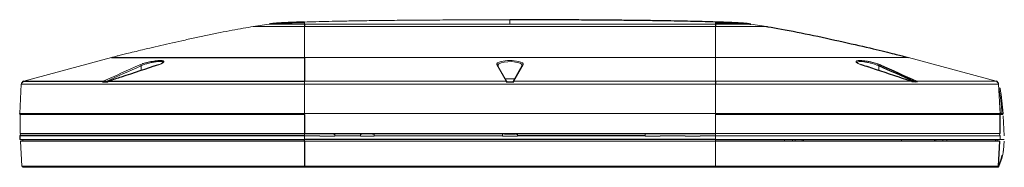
# Model space of a CAD drawing. Header units: millimetres. Extents: x 6 to 425, y 6 to 273.
# Tile 61 of 103: x 147.34 to 176.08, y 178.41 to 182.72. Entities that reach past the tile are written whole.
import ezdxf

# ---------------------------------------------------------------- set-up
doc = ezdxf.new("R2010")
doc.units = ezdxf.units.MM

msp = doc.modelspace()

# ---------------------------------------------------------------- linework, layer by layer
at = {"color": 144, "linetype": 'Continuous', "lineweight": 18}
for p, q in [((154.62, 182.594), (154.159, 182.523)), ((155.265, 182.626), (155.239, 182.625)), ((161.651, 182.594), (155.651, 182.594)), ((167.651, 182.523), (155.651, 182.523)), ((161.651, 182.594), (167.651, 182.594)), ((168.062, 182.625), (168.036, 182.626)), ((168.681, 182.594), (169.142, 182.523)), ((150.021, 181.62), (147.459, 180.927)), ((150.882, 181.376), (150.887, 181.243)), ((151.211, 181.507), (151.544, 181.507)), ((155.651, 181.62), (167.651, 181.62)), ((161.538, 180.927), (161.268, 181.409)), ((161.301, 181.378), (161.557, 180.922)), ((161.301, 181.378), (161.302, 181.347)), ((162.005, 181.393), (161.736, 180.913)), ((162.034, 181.409), (161.763, 180.927)), ((167.651, 181.62), (167.651, 180.927)), ((167.651, 181.62), (173.28, 181.62)), ((172.42, 181.376), (172.414, 181.241)), ((173.28, 181.62), (175.842, 180.927)), ((147.385, 180.836), (147.341, 179.985)), ((155.651, 180.836), (147.385, 180.836)), ((155.651, 180.927), (155.651, 180.836)), ((155.651, 180.927), (161.538, 180.927)), ((155.651, 180.836), (155.651, 179.985)), ((167.651, 180.836), (155.651, 180.836)), ((161.515, 180.996), (161.782, 180.996)), ((161.763, 180.926), (161.742, 180.918)), ((161.742, 180.918), (161.745, 180.922)), ((161.763, 180.927), (167.651, 180.927)), ((167.651, 180.927), (173.363, 180.927)), ((167.651, 180.836), (167.651, 179.985)), ((175.916, 180.836), (167.651, 180.836)), ((173.389, 180.91), (173.543, 180.91)), ((173.522, 180.927), (175.842, 180.927)), ((175.916, 180.836), (175.961, 179.985)), ((147.356, 179.956), (155.651, 179.956)), ((147.356, 179.952), (147.356, 179.396)), ((155.651, 179.985), (167.651, 179.985)), ((155.651, 179.952), (155.651, 179.985)), ((167.651, 179.985), (175.961, 179.985)), ((167.651, 179.956), (175.946, 179.956)), ((175.946, 179.952), (167.651, 179.952)), ((167.651, 179.952), (167.651, 179.396)), ((175.961, 179.985), (175.946, 179.952)), ((176.014, 179.952), (175.946, 179.952)), ((175.961, 179.985), (176.014, 179.985)), ((176.014, 179.985), (176.014, 179.952)), ((176.047, 179.986), (176.032, 179.952)), ((176.051, 179.912), (176.081, 179.331)), ((147.339, 179.331), (147.374, 179.396)), ((155.651, 179.331), (155.651, 179.396)), ((156.519, 179.396), (156.518, 179.362)), ((156.536, 179.396), (156.535, 179.331)), ((157.284, 179.331), (157.283, 179.396)), ((157.292, 179.394), (157.292, 179.396)), ((157.326, 179.393), (157.326, 179.379)), ((157.642, 179.379), (157.642, 179.393)), ((157.676, 179.396), (157.676, 179.394)), ((157.686, 179.396), (157.684, 179.331)), ((161.433, 179.331), (161.432, 179.396)), ((161.492, 179.393), (161.492, 179.379)), ((161.809, 179.393), (161.492, 179.393)), ((161.809, 179.379), (161.492, 179.379)), ((161.809, 179.379), (161.809, 179.393)), ((161.852, 179.396), (161.852, 179.362)), ((161.869, 179.396), (161.868, 179.331)), ((165.6, 179.331), (165.599, 179.396)), ((165.626, 179.394), (165.626, 179.396)), ((167.651, 179.331), (167.651, 179.396)), ((167.651, 179.396), (175.946, 179.396)), ((175.963, 179.331), (175.927, 179.396)), ((175.946, 179.387), (175.946, 179.396)), ((155.651, 179.229), (147.344, 179.229)), ((147.36, 179.179), (147.398, 178.444)), ((147.426, 179.179), (147.431, 179.229)), ((155.651, 179.331), (155.651, 179.229)), ((156.1, 179.331), (155.651, 179.331)), ((167.651, 179.179), (155.651, 179.179)), ((156.1, 179.331), (156.1, 179.318)), ((156.1, 179.318), (156.535, 179.318)), ((156.535, 179.318), (156.535, 179.331)), ((157.284, 179.331), (156.535, 179.331)), ((157.284, 179.331), (157.284, 179.318)), ((157.684, 179.318), (157.284, 179.318)), ((157.684, 179.318), (157.684, 179.331)), ((161.433, 179.331), (157.684, 179.331)), ((161.433, 179.331), (161.433, 179.318)), ((161.433, 179.318), (161.868, 179.318)), ((161.868, 179.318), (161.868, 179.331)), ((165.6, 179.331), (165.6, 179.318)), ((165.6, 179.318), (166.035, 179.318)), ((166.035, 179.318), (166.035, 179.331)), ((166.766, 179.331), (166.035, 179.331)), ((166.766, 179.331), (166.767, 179.318)), ((166.767, 179.318), (167.201, 179.318)), ((167.201, 179.318), (167.202, 179.331)), ((167.651, 179.331), (167.202, 179.331)), ((167.651, 179.331), (167.651, 179.229)), ((175.963, 179.331), (167.651, 179.331)), ((175.957, 179.229), (167.651, 179.229)), ((167.651, 179.179), (167.651, 179.229)), ((167.651, 179.179), (167.651, 178.444)), ((169.668, 179.181), (169.791, 179.181)), ((169.875, 179.182), (169.87, 179.189)), ((170.175, 179.19), (170.213, 179.19)), ((173.08, 179.229), (173.082, 179.188)), ((174.043, 179.229), (174.043, 179.179)), ((174.043, 179.19), (174.084, 179.19)), ((174.292, 179.179), (174.291, 179.229)), ((174.403, 179.179), (174.403, 179.229)), ((174.403, 179.179), (174.403, 179.229)), ((175.828, 179.229), (175.825, 179.179)), ((175.875, 179.179), (175.871, 179.229)), ((175.963, 179.331), (175.957, 179.229)), ((175.957, 179.229), (176.048, 179.229)), ((176.075, 179.179), (176.056, 178.912)), ((155.651, 178.412), (147.431, 178.412)), ((155.651, 178.444), (155.651, 178.412)), ((167.651, 178.412), (155.651, 178.412)), ((167.651, 178.444), (175.903, 178.444)), ((175.87, 178.412), (167.651, 178.412)), ((175.887, 178.412), (175.87, 178.412))]:
    msp.add_line(p, q, dxfattribs=at)
at = {"color": 7, "linetype": 'Continuous', "lineweight": 25}
for p, q in [((155.651, 182.594), (155.651, 182.523)), ((167.651, 182.594), (167.651, 182.523)), ((150.021, 181.62), (155.651, 181.62)), ((155.651, 181.62), (155.651, 180.927)), ((161.297, 181.392), (161.299, 181.353)), ((162.005, 181.393), (162.005, 181.393)), ((147.459, 180.927), (149.779, 180.927)), ((149.758, 180.91), (149.912, 180.91)), ((149.859, 180.918), (149.931, 180.924)), ((149.938, 180.927), (155.651, 180.927)), ((161.542, 180.91), (161.76, 180.91)), ((167.651, 180.927), (167.651, 180.836)), ((173.372, 180.924), (173.442, 180.918)), ((147.341, 179.985), (155.651, 179.985)), ((147.356, 179.952), (147.341, 179.985)), ((155.651, 179.952), (147.356, 179.952)), ((155.651, 179.952), (155.651, 179.396)), ((167.651, 179.985), (167.651, 179.952)), ((175.946, 179.952), (175.946, 179.396)), ((147.356, 179.396), (155.651, 179.396)), ((155.651, 179.396), (167.651, 179.396)), ((155.651, 179.331), (147.339, 179.331)), ((147.339, 179.331), (147.344, 179.229)), ((155.651, 179.179), (147.36, 179.179)), ((167.651, 179.229), (155.651, 179.229)), ((155.651, 179.179), (155.651, 179.229)), ((155.651, 179.179), (155.651, 178.444)), ((165.6, 179.331), (161.868, 179.331)), ((175.942, 179.179), (167.651, 179.179)), ((169.665, 179.189), (169.87, 179.189)), ((175.942, 179.179), (175.903, 178.444)), ((147.398, 178.444), (155.651, 178.444)), ((155.651, 178.444), (167.651, 178.444)), ((167.651, 178.444), (167.651, 178.412))]:
    msp.add_line(p, q, dxfattribs=at)
at = {"color": 7, "linetype": 'Continuous', "lineweight": 25, "flags": 128}
for points in [[(168.681, 182.594), (168.681, 182.594)], [(173.363, 180.927), (173.365, 180.927), (173.367, 180.926)]]:
    msp.add_lwpolyline(points, dxfattribs=at)
at = {"color": 144, "linetype": 'Continuous', "lineweight": 18, "flags": 128}
for points in [[(151.391, 181.406), (151.387, 181.406), (151.386, 181.406)], [(162.004, 181.392), (162.005, 181.397), (161.979, 181.433), (161.952, 181.449), (161.913, 181.464), (161.816, 181.487), (161.703, 181.498), (161.587, 181.497), (161.48, 181.486), (161.39, 181.465), (161.327, 181.436), (161.298, 181.402), (161.301, 181.378), (161.301, 181.378)], [(171.911, 181.406), (171.914, 181.406), (171.915, 181.406)], [(157.326, 179.379), (157.319, 179.379), (157.313, 179.38), (157.307, 179.381), (157.302, 179.383), (157.298, 179.386), (157.295, 179.388), (157.293, 179.391), (157.292, 179.394)], [(157.676, 179.394), (157.675, 179.391), (157.673, 179.388), (157.67, 179.386), (157.666, 179.383), (157.661, 179.381), (157.655, 179.38), (157.649, 179.379), (157.642, 179.379)], [(175.902, 178.431), (175.904, 178.43), (175.907, 178.43), (175.909, 178.429), (175.911, 178.429), (175.913, 178.429), (175.915, 178.43), (175.916, 178.43), (175.917, 178.431)]]:
    msp.add_lwpolyline(points, dxfattribs=at)
at = {"color": 144, "linetype": 'Continuous', "lineweight": 18}
for centre, radius, start, end in [((150.847, 181.371), 0.0353, 7.813, 86.8849), ((161.269, 181.377), 0.0312, 1.2743, 93.3218), ((162.032, 181.377), 0.0316, 87.0768, 150.1607), ((149.779, 180.896), 0.0309, 33.2274, 89.348), ((149.938, 180.915), 0.0117, 86.4362, 143.3933), ((161.54, 180.895), 0.0318, 33.9818, 92.8142), ((161.762, 180.895), 0.0318, 87.1858, 146.0182), ((173.522, 180.896), 0.0309, 90.652, 146.7726), ((175.961, 180.565), 0.161, 91.2615, 103.0336), ((169.394, 179.556), 6.633, 3.7102, 10.1242), ((169.394, 179.554), 6.667, 3.7082, 10.1242), ((169.394, 179.554), 6.59, 3.7498, 6.1843), ((157.325, 179.454), 0.0611, 252.9438, 270.6946), ((157.643, 179.454), 0.0611, 269.3054, 287.0562), ((169.87, 179.228), 0.0389, 270.7343, 331.861), ((174.496, 179.103), 1.555, 334.9288, 347.0913), ((174.496, 179.104), 1.572, 334.9288, 347.0913), ((176.034, 178.833), 0.0811, 254.2122, 265.8799), ((147.431, 178.446), 0.0333, 183, 270), ((175.87, 178.446), 0.0333, 270, 357), ((175.887, 178.446), 0.0333, 270, 334.674), ((175.945, 178.52), 0.086, 242.258, 253.1507)]:
    msp.add_arc(centre, radius, start, end, dxfattribs=at)
at = {"color": 7, "linetype": 'Continuous', "lineweight": 25}
for centre, radius, start, end in [((172.455, 181.371), 0.0353, 93.1151, 172.187), ((147.485, 180.83), 0.1, 105.135, 177), ((175.816, 180.83), 0.1, 3, 74.865)]:
    msp.add_arc(centre, radius, start, end, dxfattribs=at)
at = {"color": 144, "linetype": 'Continuous', "lineweight": 18}
for centre, major_axis, ratio, start_param, end_param in [((161.651, 181.424), (0.387, 0), 0.270502, 2.28595, 3.292295), ((161.651, 181.305), (0.457, 0), 0.270478, 2.479, 2.499902), ((161.651, 181.424), (0.387, 0), 0.270502, 0.882683, 2.28595), ((161.651, 181.424), (0.387, 0), 0.270502, 6.132483, 7.165868), ((161.539, 180.83), (-0.0036, 0.1), 0.091572, 5.639154, 6.015774), ((161.525, 180.918), (0.0409, -0.0054), 0.182985, 0.067425, 0.27021), ((161.776, 180.918), (0.0409, 0.0054), 0.182985, 3.005124, 3.074167), ((161.776, 180.918), (0.0409, 0.0054), 0.182985, 2.527954, 2.871383), ((161.762, 180.83), (0.0036, 0.1), 0.091572, 0.267412, 0.644032), ((168.277, 173.87), (-6.35, 38.187), 0.058402, 4.842421, 4.843455), ((168.217, 181.07), (5.743, 34.537), 0.058402, 4.667634, 4.668768), ((167.024, 173.87), (6.35, 38.187), 0.058402, 4.861842, 4.862876), ((167.014, 173.807), (6.456, 38.827), 0.058402, 4.861172, 4.862189), ((173.134, 179.192), (-0.0019, 0.0667), 0.787771, 1.600836, 1.743279), ((167.419, 173.807), (2.407, 38.827), 0.164265, 4.861643, 4.86266), ((175.887, 178.446), (0, 0.0333), 0.5, 3.141593, 4.270367)]:
    msp.add_ellipse(centre, major_axis=major_axis, ratio=ratio, start_param=start_param, end_param=end_param, dxfattribs=at)
for points, knots in [([(154.159, 182.523), (154.067, 182.508), (153.968, 182.492), (153.76, 182.456), (153.652, 182.436), (153.426, 182.393), (153.309, 182.371), (153.069, 182.323), (152.823, 182.272), (152.572, 182.219), (152.322, 182.165), (152.198, 182.137), (151.83, 182.055), (151.593, 182.001), (151.16, 181.9), (150.964, 181.854), (150.713, 181.794), (150.637, 181.775), (150.499, 181.741), (150.438, 181.726), (150.33, 181.699), (150.283, 181.688), (150.223, 181.673), (150.205, 181.668), (150.172, 181.659), (150.096, 181.64), (150.052, 181.628), (150.021, 181.62)], [0, 0, 0, 0, 0.0625, 0.0625, 0.125, 0.125, 0.1875, 0.1875, 0.25, 0.3125, 0.3125, 0.375, 0.375, 0.5, 0.5, 0.625, 0.625, 0.6875, 0.6875, 0.75, 0.75, 0.8125, 0.8125, 0.84375, 0.84375, 0.875, 1, 1, 1, 1]), ([(155.651, 182.523), (155.563, 182.523), (155.472, 182.523), (155.287, 182.523), (155.193, 182.523), (155.01, 182.523), (154.92, 182.523), (154.749, 182.523), (154.669, 182.523), (154.523, 182.523), (154.458, 182.523), (154.346, 182.523), (154.3, 182.523), (154.227, 182.523), (154.201, 182.523), (154.167, 182.523), (154.159, 182.523), (154.159, 182.523)], [0, 0, 0, 0, 0.125, 0.125, 0.25, 0.25, 0.375, 0.375, 0.5, 0.5, 0.625, 0.625, 0.75, 0.75, 0.875, 0.875, 1, 1, 1, 1]), ([(154.62, 182.594), (154.62, 182.594), (154.621, 182.594), (154.622, 182.594), (154.624, 182.594), (154.627, 182.594), (154.63, 182.594), (154.635, 182.594), (154.64, 182.594), (154.651, 182.594), (154.671, 182.594), (154.707, 182.594), (154.751, 182.594), (154.819, 182.594), (154.918, 182.594), (155.041, 182.594), (155.158, 182.594), (155.261, 182.594), (155.369, 182.594), (155.457, 182.594), (155.522, 182.594), (155.565, 182.594), (155.608, 182.594), (155.636, 182.594), (155.651, 182.594)], [0, 0, 0, 0, 0.0179601, 0.0363566, 0.054654, 0.0725104, 0.0902706, 0.1079944, 0.1257232, 0.1434876, 0.2044353, 0.2654752, 0.3264808, 0.3875084, 0.5000242, 0.6125441, 0.6829803, 0.753408, 0.8238831, 0.8942022, 0.9203093, 0.9465067, 0.9734652, 1, 1, 1, 1]), ([(155.29, 182.642), (155.332, 182.644), (155.452, 182.649), (155.572, 182.653), (155.651, 182.655)], [0, 0, 0, 0, 0.3447853, 1, 1, 1, 1]), ([(161.651, 182.72), (161.403, 182.72), (160.919, 182.72), (160.21, 182.718), (159.536, 182.714), (158.897, 182.71), (158.296, 182.705), (157.744, 182.698), (157.241, 182.691), (156.787, 182.683), (156.372, 182.675), (155.998, 182.666), (155.762, 182.659), (155.651, 182.655)], [0, 0, 0, 0, 0.123658, 0.241862, 0.35434, 0.460819, 0.561023, 0.654682, 0.73675, 0.812537, 0.881819, 0.944378, 1, 1, 1, 1]), ([(155.651, 182.594), (155.651, 182.595), (155.651, 182.596), (155.651, 182.598), (155.651, 182.599), (155.651, 182.602), (155.651, 182.605), (155.651, 182.608), (155.651, 182.61), (155.651, 182.613), (155.651, 182.616), (155.651, 182.62), (155.651, 182.625), (155.651, 182.629), (155.651, 182.631), (155.651, 182.632)], [0, 0, 0, 0, 0.013299, 0.026537, 0.039742, 0.053025, 0.102934, 0.15304, 0.202483, 0.251783, 0.301801, 0.475393, 0.64905, 0.824509, 1, 1, 1, 1]), ([(155.651, 182.523), (155.651, 182.521), (155.651, 182.519), (155.651, 182.478), (155.651, 182.425), (155.651, 182.301), (155.651, 182.23), (155.651, 182.085), (155.651, 182.012), (155.651, 181.88), (155.651, 181.82), (155.651, 181.75), (155.651, 181.729), (155.651, 181.694), (155.651, 181.679), (155.651, 181.644), (155.651, 181.631), (155.651, 181.62)], [0.2440624, 0.2440624, 0.2440624, 0.2440624, 0.25, 0.25, 0.375, 0.375, 0.5, 0.5, 0.625, 0.625, 0.75, 0.75, 0.8125, 0.8125, 0.875, 0.875, 1, 1, 1, 1]), ([(161.651, 182.72), (161.651, 182.724), (161.651, 182.67), (161.651, 182.598), (161.651, 182.594)], [0, 0, 0, 0, 0.95, 1, 1, 1, 1]), ([(168.011, 182.642), (167.97, 182.644), (167.85, 182.649), (167.729, 182.653), (167.651, 182.655)], [0, 0, 0, 0, 0.344785, 1, 1, 1, 1]), ([(167.651, 182.594), (167.651, 182.596), (167.651, 182.61), (167.651, 182.623), (167.651, 182.632)], [0.5662346, 0.5662346, 0.5662346, 0.5662346, 0.6162346, 1, 1, 1, 1]), ([(168.681, 182.594), (168.68, 182.594), (168.678, 182.594), (168.668, 182.594), (168.661, 182.594), (168.655, 182.594), (168.638, 182.594), (168.616, 182.594), (168.603, 182.594), (168.59, 182.594), (168.561, 182.594), (168.526, 182.594), (168.508, 182.594), (168.489, 182.594), (168.449, 182.594), (168.403, 182.594), (168.356, 182.594), (168.306, 182.594), (168.251, 182.594), (168.223, 182.594), (168.195, 182.594), (168.137, 182.594), (168.076, 182.594), (168.045, 182.594), (168.014, 182.594), (167.95, 182.594), (167.885, 182.594), (167.852, 182.594), (167.819, 182.594), (167.752, 182.594), (167.684, 182.594), (167.651, 182.594)], [0, 0, 0, 0, 0.0625, 0.125, 0.125, 0.125, 0.1875, 0.25, 0.25, 0.25, 0.3125, 0.375, 0.375, 0.375, 0.4375, 0.5, 0.5, 0.5625, 0.625, 0.625, 0.625, 0.6875, 0.75, 0.75, 0.75, 0.8125, 0.875, 0.875, 0.875, 0.9375, 1, 1, 1, 1]), ([(167.651, 182.523), (167.651, 182.508), (167.651, 182.492), (167.651, 182.456), (167.651, 182.436), (167.651, 182.393), (167.651, 182.371), (167.651, 182.323), (167.651, 182.272), (167.651, 182.219), (167.651, 182.165), (167.651, 182.137), (167.651, 182.055), (167.651, 182.001), (167.651, 181.9), (167.651, 181.854), (167.651, 181.794), (167.651, 181.775), (167.651, 181.741), (167.651, 181.726), (167.651, 181.699), (167.651, 181.688), (167.651, 181.673), (167.651, 181.668), (167.651, 181.659), (167.651, 181.64), (167.651, 181.628), (167.651, 181.62)], [0, 0, 0, 0, 0.0625, 0.0625, 0.125, 0.125, 0.1875, 0.1875, 0.25, 0.3125, 0.3125, 0.375, 0.375, 0.5, 0.5, 0.625, 0.625, 0.6875, 0.6875, 0.75, 0.75, 0.8125, 0.8125, 0.84375, 0.84375, 0.875, 1, 1, 1, 1]), ([(169.142, 182.523), (169.142, 182.523), (169.135, 182.523), (169.1, 182.523), (169.074, 182.523), (169.001, 182.523), (168.955, 182.523), (168.843, 182.523), (168.778, 182.523), (168.633, 182.523), (168.552, 182.523), (168.382, 182.523), (168.292, 182.523), (168.108, 182.523), (168.014, 182.523), (167.83, 182.523), (167.739, 182.523), (167.651, 182.523)], [0, 0, 0, 0, 0.125, 0.125, 0.25, 0.25, 0.375, 0.375, 0.5, 0.5, 0.625, 0.625, 0.75, 0.75, 0.875, 0.875, 1, 1, 1, 1]), ([(151.386, 181.408), (151.357, 181.399), (150.996, 181.28), (150.635, 181.159), (150.302, 181.048)], [0, 0, 0, 0, 0.07796, 1, 1, 1, 1]), ([(150.848, 181.406), (150.865, 181.414), (150.883, 181.421), (150.914, 181.432), (150.925, 181.436), (150.947, 181.443), (150.959, 181.447), (150.995, 181.458), (151.02, 181.465), (151.059, 181.475), (151.073, 181.478), (151.1, 181.485), (151.114, 181.488), (151.141, 181.494), (151.155, 181.496), (151.183, 181.502), (151.197, 181.504), (151.239, 181.512), (151.266, 181.516), (151.305, 181.521), (151.318, 181.523), (151.344, 181.525), (151.356, 181.526), (151.392, 181.529), (151.414, 181.53), (151.445, 181.53), (151.454, 181.53), (151.472, 181.529), (151.48, 181.528), (151.495, 181.526), (151.502, 181.525), (151.515, 181.523), (151.52, 181.521), (151.535, 181.516), (151.541, 181.512), (151.549, 181.502), (151.549, 181.497), (151.546, 181.488), (151.544, 181.485), (151.539, 181.478), (151.535, 181.475), (151.523, 181.465), (151.512, 181.458), (151.492, 181.447), (151.485, 181.443), (151.469, 181.436), (151.461, 181.432), (151.442, 181.425), (151.433, 181.421), (151.413, 181.414), (151.402, 181.41), (151.391, 181.406)], [0, 0, 0, 0, 0.0625, 0.0625, 0.09375, 0.09375, 0.125, 0.125, 0.1875, 0.1875, 0.21875, 0.21875, 0.25, 0.25, 0.28125, 0.28125, 0.3125, 0.3125, 0.375, 0.375, 0.40625, 0.40625, 0.4375, 0.4375, 0.5, 0.5, 0.53125, 0.53125, 0.5625, 0.5625, 0.59375, 0.59375, 0.625, 0.625, 0.6875, 0.6875, 0.75, 0.75, 0.78125, 0.78125, 0.8125, 0.8125, 0.875, 0.875, 0.90625, 0.90625, 0.9375, 0.9375, 0.96875, 0.96875, 1, 1, 1, 1]), ([(151.516, 181.465), (151.518, 181.469), (151.522, 181.482), (151.49, 181.495), (151.424, 181.502), (151.325, 181.495), (151.206, 181.477), (151.082, 181.448), (150.965, 181.412), (150.909, 181.388), (150.882, 181.376)], [0, 0, 0, 0, 0.056302, 0.18331, 0.310191, 0.440495, 0.576219, 0.716544, 0.858272, 1, 1, 1, 1]), ([(171.911, 181.406), (171.892, 181.412), (171.876, 181.418), (171.845, 181.43), (171.831, 181.436), (171.806, 181.448), (171.795, 181.454), (171.777, 181.466), (171.77, 181.471), (171.759, 181.482), (171.755, 181.487), (171.752, 181.497), (171.753, 181.501), (171.758, 181.509), (171.762, 181.513), (171.775, 181.519), (171.783, 181.522), (171.793, 181.524)], [0, 0, 0, 0, 0.125, 0.125, 0.25, 0.25, 0.375, 0.375, 0.5, 0.5, 0.625, 0.625, 0.75, 0.75, 0.875, 0.875, 1, 1, 1, 1]), ([(171.911, 181.408), (171.905, 181.409), (171.883, 181.416), (171.852, 181.429), (171.817, 181.445), (171.794, 181.458), (171.782, 181.467), (171.779, 181.473), (171.779, 181.471), (171.779, 181.471)], [0, 0, 0, 0, 0.063718, 0.27277, 0.480269, 0.68114, 0.842625, 0.99173, 1, 1, 1, 1]), ([(172.42, 181.376), (172.416, 181.378), (172.387, 181.392), (172.319, 181.418), (172.207, 181.451), (172.089, 181.478), (171.977, 181.495), (171.88, 181.502), (171.812, 181.495), (171.778, 181.482), (171.784, 181.469), (171.785, 181.466)], [0, 0, 0, 0, 0.0246738, 0.1649786, 0.3008095, 0.4315648, 0.55891, 0.6861281, 0.8167778, 0.9528627, 1, 1, 1, 1]), ([(171.793, 181.524), (171.808, 181.527), (171.827, 181.529), (171.86, 181.53), (171.872, 181.53), (171.897, 181.529), (171.911, 181.529), (171.938, 181.527), (171.953, 181.526), (171.983, 181.523), (171.999, 181.521), (172.03, 181.517), (172.046, 181.514), (172.079, 181.509), (172.095, 181.506), (172.145, 181.497), (172.178, 181.49), (172.226, 181.479), (172.242, 181.475), (172.273, 181.467), (172.288, 181.463), (172.318, 181.454), (172.332, 181.45), (172.36, 181.441), (172.373, 181.437), (172.398, 181.428), (172.41, 181.424), (172.433, 181.415), (172.443, 181.411), (172.453, 181.406)], [0, 0, 0, 0, 0.125, 0.125, 0.1875, 0.1875, 0.25, 0.25, 0.3125, 0.3125, 0.375, 0.375, 0.4375, 0.4375, 0.5, 0.5, 0.625, 0.625, 0.6875, 0.6875, 0.75, 0.75, 0.8125, 0.8125, 0.875, 0.875, 0.9375, 0.9375, 1, 1, 1, 1]), ([(149.758, 180.91), (149.761, 180.914), (149.765, 180.918), (149.772, 180.923), (149.775, 180.925), (149.779, 180.927)], [0, 0, 0, 0, 0.5, 0.5, 1, 1, 1, 1]), ([(149.912, 180.91), (149.911, 180.91), (149.908, 180.911), (149.906, 180.911), (149.907, 180.911), (149.91, 180.912), (149.913, 180.912), (149.914, 180.912)], [0, 0, 0, 0, 0.160593, 0.336064, 0.609724, 0.88065, 1, 1, 1, 1]), ([(149.938, 180.927), (149.934, 180.925), (149.929, 180.923), (149.92, 180.918), (149.916, 180.914), (149.912, 180.91)], [0, 0, 0, 0, 0.5, 0.5, 1, 1, 1, 1]), ([(161.735, 180.913), (161.735, 180.913), (161.736, 180.912), (161.737, 180.912), (161.738, 180.912), (161.741, 180.911), (161.744, 180.911), (161.751, 180.911), (161.755, 180.91), (161.76, 180.91)], [0, 0, 0, 0, 0.25, 0.25, 0.5, 0.5, 0.75, 0.75, 1, 1, 1, 1]), ([(173.389, 180.91), (173.385, 180.914), (173.381, 180.918), (173.372, 180.923), (173.368, 180.925), (173.363, 180.927)], [0, 0, 0, 0, 0.5, 0.5, 1, 1, 1, 1]), ([(173.522, 180.927), (173.526, 180.925), (173.53, 180.923), (173.537, 180.918), (173.54, 180.914), (173.543, 180.91)], [0, 0, 0, 0, 0.5, 0.5, 1, 1, 1, 1]), ([(176.014, 179.985), (176.015, 179.986), (176.017, 179.986), (176.02, 179.986), (176.024, 179.986), (176.028, 179.986), (176.032, 179.986), (176.037, 179.986), (176.042, 179.986), (176.045, 179.986), (176.047, 179.986), (176.047, 179.986), (176.047, 179.986)], [0, 0, 0, 0, 0.06505, 0.128415, 0.190093, 0.250087, 0.376203, 0.499838, 0.624282, 0.74953, 0.872609, 1, 1, 1, 1]), ([(176.032, 179.952), (176.032, 179.952), (176.032, 179.952), (176.032, 179.952), (176.032, 179.952), (176.032, 179.952), (176.032, 179.952), (176.032, 179.952), (176.031, 179.952), (176.031, 179.952), (176.031, 179.952), (176.03, 179.952), (176.03, 179.952), (176.03, 179.952), (176.029, 179.952), (176.029, 179.952), (176.028, 179.952), (176.027, 179.952), (176.027, 179.952), (176.026, 179.952), (176.025, 179.952), (176.025, 179.952), (176.024, 179.952), (176.023, 179.952), (176.022, 179.952), (176.022, 179.952), (176.021, 179.952), (176.02, 179.952), (176.02, 179.952), (176.019, 179.952), (176.018, 179.952), (176.017, 179.952), (176.017, 179.952), (176.016, 179.952), (176.015, 179.952), (176.014, 179.952), (176.014, 179.952)], [0, 0, 0, 0, 0.012598, 0.031455, 0.062813, 0.087881, 0.12555, 0.154333, 0.197232, 0.218588, 0.250568, 0.279001, 0.321768, 0.343275, 0.375631, 0.404234, 0.44693, 0.468243, 0.500231, 0.528736, 0.571775, 0.593317, 0.62548, 0.653944, 0.69657, 0.717912, 0.75, 0.778695, 0.795955, 0.821753, 0.84316, 0.875176, 0.900042, 0.937372, 0.968594, 1, 1, 1, 1]), ([(169.665, 179.19), (169.666, 179.186), (169.667, 179.182), (169.669, 179.179), (169.669, 179.179)], [0, 0, 0, 0, 0.959189, 1, 1, 1, 1]), ([(169.975, 179.19), (169.975, 179.186), (169.974, 179.182), (169.972, 179.179), (169.972, 179.179)], [0, 0, 0, 0, 0.9579, 1, 1, 1, 1]), ([(170.171, 179.179), (170.173, 179.182), (170.174, 179.185), (170.175, 179.189), (170.175, 179.19)], [0, 0, 0, 0, 0.869918, 1, 1, 1, 1]), ([(176.048, 179.229), (176.055, 179.229), (176.063, 179.229), (176.073, 179.229), (176.076, 179.229), (176.076, 179.229)], [2.357564, 2.357564, 2.357564, 2.357564, 3.141593, 3.141593, 3.925621, 3.925621, 3.925621, 3.925621]), ([(176.056, 178.912), (176.056, 178.912), (176.056, 178.911), (176.056, 178.911), (176.056, 178.91), (176.056, 178.909), (176.056, 178.908), (176.055, 178.906), (176.055, 178.904), (176.054, 178.899), (176.054, 178.896), (176.053, 178.886), (176.052, 178.879), (176.049, 178.859), (176.046, 178.846), (176.039, 178.806), (176.034, 178.779), (176.028, 178.752)], [0, 0, 0, 0, 0.007813, 0.007813, 0.015625, 0.015625, 0.03125, 0.03125, 0.0625, 0.0625, 0.125, 0.125, 0.25, 0.25, 0.5, 0.5, 1, 1, 1, 1])]:
    msp.add_open_spline(points, degree=3, knots=knots, dxfattribs=at)
at = {"color": 7, "linetype": 'Continuous', "lineweight": 25}
for points, knots in [([(155.651, 182.655), (155.573, 182.652), (155.43, 182.648), (155.23, 182.64), (155.063, 182.632), (154.926, 182.624), (154.818, 182.617), (154.734, 182.609), (154.672, 182.602), (154.636, 182.596), (154.62, 182.594)], [0, 0, 0, 0, 0.226537, 0.420324, 0.582354, 0.714302, 0.818614, 0.898089, 0.956121, 1, 1, 1, 1]), ([(155.651, 182.632), (155.613, 182.632), (155.538, 182.631), (155.426, 182.629), (155.313, 182.627), (155.201, 182.624), (155.088, 182.621), (154.971, 182.618), (154.849, 182.613), (154.75, 182.608), (154.679, 182.601), (154.647, 182.597), (154.627, 182.595), (154.623, 182.594), (154.62, 182.594)], [0, 0, 0, 0, 0.109174, 0.218086, 0.327018, 0.436185, 0.545487, 0.654725, 0.776932, 0.899437, 0.942755, 0.986037, 0.993017, 1, 1, 1, 1]), ([(167.651, 182.655), (167.55, 182.658), (167.338, 182.665), (167.003, 182.673), (166.634, 182.681), (166.232, 182.688), (165.799, 182.695), (165.335, 182.701), (164.823, 182.706), (164.263, 182.711), (163.654, 182.715), (163.013, 182.718), (162.342, 182.72), (161.884, 182.72), (161.651, 182.72)], [0, 0, 0, 0, 0.050303, 0.106347, 0.16797, 0.23501, 0.3073, 0.384677, 0.466977, 0.562991, 0.664531, 0.771368, 0.883269, 1, 1, 1, 1]), ([(168.681, 182.594), (168.666, 182.596), (168.63, 182.602), (168.567, 182.609), (168.484, 182.617), (168.375, 182.624), (168.239, 182.632), (168.071, 182.64), (167.872, 182.648), (167.728, 182.652), (167.651, 182.655)], [0, 0, 0, 0, 0.043879, 0.101911, 0.181386, 0.285698, 0.417646, 0.579676, 0.773463, 1, 1, 1, 1]), ([(167.651, 182.632), (167.925, 182.628), (168.307, 182.62), (168.538, 182.609), (168.631, 182.6), (168.665, 182.596), (168.681, 182.594)], [0, 0, 0, 0, 0.372322, 0.686161, 0.846126, 1, 1, 1, 1]), ([(169.142, 182.523), (169.154, 182.521), (169.166, 182.519), (169.426, 182.478), (169.717, 182.425), (170.345, 182.301), (170.681, 182.23), (171.34, 182.085), (171.661, 182.012), (172.23, 181.88), (172.477, 181.82), (172.768, 181.75), (172.852, 181.729), (172.994, 181.694), (173.051, 181.679), (173.191, 181.644), (173.239, 181.631), (173.28, 181.62)], [0.2440624, 0.2440624, 0.2440624, 0.2440624, 0.25, 0.25, 0.375, 0.375, 0.5, 0.5, 0.625, 0.625, 0.75, 0.75, 0.8125, 0.8125, 0.875, 0.875, 1, 1, 1, 1]), ([(161.297, 181.393), (161.297, 181.393), (161.296, 181.394), (161.296, 181.393), (161.296, 181.392)], [0, 0, 0, 0, 0.620252, 1, 1, 1, 1]), ([(173.367, 180.926), (173.028, 181.039), (172.545, 181.199), (172.06, 181.358), (171.915, 181.405)], [0, 0, 0, 0, 0.7002584, 1, 1, 1, 1]), ([(149.859, 180.918), (149.851, 180.917), (149.842, 180.916), (149.824, 180.914), (149.815, 180.914), (149.805, 180.913)], [0, 0, 0, 0, 0.5, 0.5, 1, 1, 1, 1]), ([(161.566, 180.913), (161.566, 180.913), (161.566, 180.912), (161.565, 180.912), (161.564, 180.912), (161.56, 180.911), (161.558, 180.911), (161.551, 180.911), (161.546, 180.91), (161.542, 180.91)], [0, 0, 0, 0, 0.25, 0.25, 0.5, 0.5, 0.75, 0.75, 1, 1, 1, 1]), ([(173.394, 180.91), (173.388, 180.915), (173.38, 180.922), (173.37, 180.925), (173.367, 180.926)], [0, 0, 0, 0, 0.689969, 1, 1, 1, 1]), ([(173.394, 180.911), (173.395, 180.911), (173.395, 180.911), (173.393, 180.911), (173.391, 180.91), (173.389, 180.91)], [0, 0, 0, 0, 0.285572, 0.6586, 1, 1, 1, 1]), ([(173.442, 180.918), (173.451, 180.917), (173.459, 180.916), (173.477, 180.914), (173.487, 180.914), (173.497, 180.913)], [0, 0, 0, 0, 0.5, 0.5, 1, 1, 1, 1])]:
    msp.add_open_spline(points, degree=3, knots=knots, dxfattribs=at)
for points in [[(155.651, 182.632), (155.651, 182.646), (155.651, 182.655), (155.651, 182.655)], [(151.391, 181.406), (151.027, 181.287), (150.664, 181.167), (150.301, 181.047)], [(173.442, 180.918), (173.101, 181.071), (172.761, 181.224), (172.42, 181.376)], [(172.453, 181.406), (172.809, 181.247), (173.166, 181.087), (173.522, 180.927)], [(150.301, 181.047), (150.18, 181.007), (150.059, 180.967), (149.938, 180.927)]]:
    msp.add_open_spline(points, degree=3, dxfattribs=at)
at = {"color": 144, "linetype": 'Continuous', "lineweight": 18}
for points in [[(167.651, 182.655), (167.651, 182.655), (167.651, 182.646), (167.651, 182.632)], [(149.779, 180.927), (150.136, 181.087), (150.492, 181.247), (150.848, 181.406)], [(150.882, 181.376), (150.541, 181.224), (150.2, 181.071), (149.859, 180.918)], [(173.363, 180.927), (172.879, 181.087), (172.395, 181.247), (171.911, 181.406)], [(175.902, 178.431), (175.903, 178.435), (175.903, 178.439), (175.905, 178.444)], [(175.92, 178.438), (175.919, 178.435), (175.918, 178.433), (175.917, 178.431)]]:
    msp.add_open_spline(points, degree=3, dxfattribs=at)

doc.saveas('drawing.dxf')
